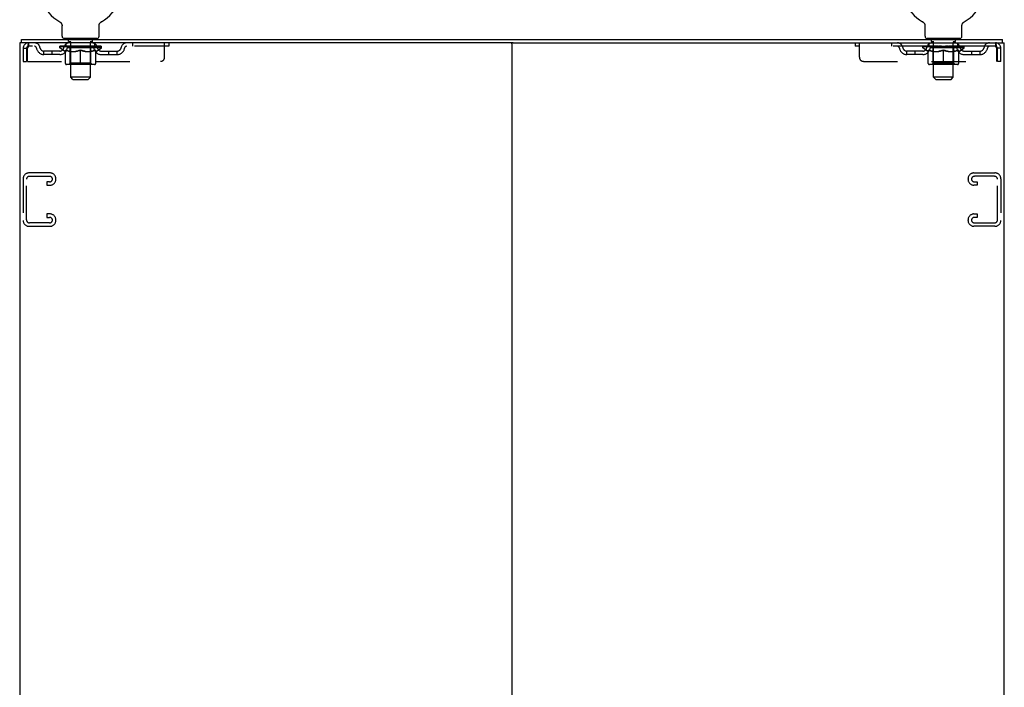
# Model space of a CAD drawing. Header units: inches. Extents: x 0 to 189, y 0 to 122.
# Tile 19 of 21: x 144 to 174, y 61 to 81. Entities that reach past the tile are written whole.
import ezdxf

# ---------------------------------------------------------------- set-up
doc = ezdxf.new("R2010")
doc.units = ezdxf.units.IN
doc.header["$LTSCALE"] = 10.388889
doc.header["$MEASUREMENT"] = 0
doc.linetypes.add('HIDDEN', pattern=[0.2, 0.1, -0.1])
doc.layers.get('0').update_dxf_attribs({"linetype": 'CONTINUOUS'})
doc.layers.add('DEFAULT_2', color=8, linetype='HIDDEN')

msp = doc.modelspace()

# ---------------------------------------------------------------- linework, layer by layer
at = {"color": 7, "linetype": 'Continuous'}
for p, q in [((144.78, 81.222), (144.78, 81.222)), ((144.78, 81.222), (144.784, 81.219)), ((144.783, 81.22), (144.781, 81.221)), ((144.784, 81.219), (144.789, 81.216)), ((144.789, 81.216), (144.793, 81.214)), ((144.793, 81.214), (144.797, 81.21)), ((144.797, 81.211), (144.801, 81.207)), ((144.801, 81.207), (144.805, 81.204)), ((144.805, 81.204), (144.808, 81.201)), ((144.808, 81.201), (144.812, 81.197)), ((144.812, 81.197), (144.815, 81.193)), ((144.815, 81.193), (144.819, 81.189)), ((144.819, 81.19), (144.822, 81.186)), ((144.822, 81.186), (144.825, 81.182)), ((144.825, 81.182), (144.828, 81.177)), ((144.828, 81.177), (144.831, 81.173)), ((144.831, 81.173), (144.833, 81.169)), ((144.833, 81.169), (144.836, 81.164)), ((144.836, 81.164), (144.838, 81.16)), ((144.838, 81.16), (144.84, 81.155)), ((144.84, 81.155), (144.842, 81.151)), ((144.842, 81.151), (144.844, 81.146)), ((144.844, 81.146), (144.846, 81.141)), ((144.846, 81.141), (144.847, 81.136)), ((144.847, 81.136), (144.849, 81.131)), ((144.849, 81.131), (144.85, 81.126)), ((144.85, 81.126), (144.851, 81.121)), ((144.851, 81.121), (144.851, 81.116)), ((144.851, 81.116), (144.852, 81.111)), ((144.852, 81.111), (144.852, 81.106)), ((144.852, 81.106), (144.853, 81.101)), ((144.853, 81.101), (144.853, 81.097)), ((144.853, 80.783), (144.853, 81.097)), ((145.978, 81.111), (145.979, 81.116)), ((145.978, 81.106), (145.978, 81.111)), ((145.978, 80.783), (145.978, 81.097)), ((145.979, 81.116), (145.98, 81.121)), ((145.98, 81.121), (145.981, 81.126)), ((145.981, 81.126), (145.982, 81.131)), ((145.982, 81.131), (145.983, 81.136)), ((145.983, 81.136), (145.985, 81.141)), ((145.985, 81.141), (145.986, 81.146)), ((145.986, 81.146), (145.988, 81.151)), ((145.988, 81.151), (145.99, 81.155)), ((145.99, 81.155), (145.992, 81.16)), ((145.992, 81.16), (145.995, 81.164)), ((145.995, 81.164), (145.997, 81.169)), ((145.997, 81.169), (146, 81.173)), ((146, 81.173), (146.003, 81.177)), ((146.002, 81.177), (146.006, 81.182)), ((146.005, 81.182), (146.009, 81.186)), ((146.008, 81.186), (146.012, 81.19)), ((146.012, 81.189), (146.015, 81.193)), ((146.015, 81.193), (146.019, 81.197)), ((146.018, 81.197), (146.022, 81.201)), ((146.022, 81.201), (146.026, 81.204)), ((146.026, 81.204), (146.03, 81.207)), ((146.03, 81.207), (146.034, 81.211)), ((146.034, 81.21), (146.038, 81.214)), ((146.038, 81.214), (146.042, 81.216)), ((146.042, 81.216), (146.046, 81.219)), ((146.042, 81.216), (146.043, 81.217)), ((146.046, 81.219), (146.051, 81.222)), ((146.049, 81.221), (146.048, 81.22)), ((146.051, 81.222), (146.05, 81.222)), ((171.072, 81.222), (171.072, 81.222)), ((171.072, 81.222), (171.076, 81.219)), ((171.075, 81.22), (171.073, 81.221)), ((171.076, 81.219), (171.081, 81.216)), ((171.081, 81.216), (171.085, 81.214)), ((171.085, 81.214), (171.089, 81.21)), ((171.089, 81.211), (171.093, 81.207)), ((171.093, 81.207), (171.097, 81.204)), ((171.097, 81.204), (171.1, 81.201)), ((171.1, 81.201), (171.104, 81.197)), ((171.104, 81.197), (171.107, 81.193)), ((171.107, 81.193), (171.111, 81.189)), ((171.111, 81.19), (171.114, 81.186)), ((171.114, 81.186), (171.117, 81.182)), ((171.117, 81.182), (171.12, 81.177)), ((171.12, 81.177), (171.123, 81.173)), ((171.123, 81.173), (171.125, 81.169)), ((171.125, 81.169), (171.128, 81.164)), ((171.128, 81.164), (171.13, 81.16)), ((171.13, 81.16), (171.132, 81.155)), ((171.132, 81.155), (171.134, 81.151)), ((171.134, 81.151), (171.136, 81.146)), ((171.136, 81.146), (171.138, 81.141)), ((171.138, 81.141), (171.139, 81.136)), ((171.139, 81.136), (171.141, 81.131)), ((171.141, 81.131), (171.142, 81.126)), ((171.142, 81.126), (171.143, 81.121)), ((171.143, 81.121), (171.143, 81.116)), ((171.143, 81.116), (171.144, 81.111)), ((171.144, 81.111), (171.144, 81.106)), ((171.144, 81.106), (171.145, 81.101)), ((171.145, 81.101), (171.145, 81.097)), ((171.145, 80.783), (171.145, 81.097)), ((172.27, 81.111), (172.271, 81.116)), ((172.27, 81.106), (172.27, 81.111)), ((172.27, 80.783), (172.27, 81.097)), ((172.271, 81.116), (172.272, 81.121)), ((172.272, 81.121), (172.273, 81.126)), ((172.273, 81.126), (172.274, 81.131)), ((172.274, 81.131), (172.275, 81.136)), ((172.275, 81.136), (172.277, 81.141)), ((172.277, 81.141), (172.278, 81.146)), ((172.278, 81.146), (172.28, 81.151)), ((172.28, 81.151), (172.282, 81.155)), ((172.282, 81.155), (172.284, 81.16)), ((172.287, 81.164), (172.289, 81.169)), ((172.289, 81.169), (172.292, 81.173)), ((172.292, 81.173), (172.295, 81.177)), ((172.294, 81.177), (172.298, 81.182)), ((172.297, 81.182), (172.301, 81.186)), ((172.3, 81.186), (172.304, 81.19)), ((172.304, 81.189), (172.307, 81.193)), ((172.307, 81.193), (172.311, 81.197)), ((172.31, 81.197), (172.314, 81.201)), ((172.314, 81.201), (172.318, 81.204)), ((172.318, 81.204), (172.322, 81.207)), ((172.322, 81.207), (172.326, 81.211)), ((172.326, 81.21), (172.33, 81.214)), ((172.33, 81.214), (172.334, 81.216)), ((172.334, 81.216), (172.338, 81.219)), ((172.334, 81.216), (172.335, 81.217)), ((172.338, 81.219), (172.343, 81.222)), ((172.341, 81.221), (172.34, 81.22)), ((144.915, 80.714), (144.915, 80.684)), ((145.915, 80.714), (144.915, 80.714)), ((145.915, 80.714), (145.915, 80.684)), ((171.207, 80.714), (171.207, 80.684)), ((172.207, 80.714), (171.207, 80.714)), ((172.207, 80.714), (172.207, 80.684)), ((143.613, 80.58), (143.613, 80.684)), ((158.592, 80.58), (158.53, 80.58)), ((173.509, 80.58), (173.509, 80.684))]:
    msp.add_line(p, q, dxfattribs=at)
at = {"color": 3, "linetype": 'Continuous'}
for p, q in [((143.561, 80.58), (143.561, 8.788)), ((158.53, 80.58), (143.561, 80.58)), ((143.613, 80.684), (173.509, 80.684)), ((158.561, 80.548), (158.561, 8.819)), ((158.592, 80.58), (173.561, 80.58)), ((173.561, 8.788), (173.561, 80.58))]:
    msp.add_line(p, q, dxfattribs=at)
at = {"color": 7, "linetype": 'Continuous'}
for points in [[(145.978, 81.097), (145.978, 81.101), (145.978, 81.106)], [(145.978, 81.097), (145.978, 81.101), (145.978, 81.106)], [(172.27, 81.097), (172.27, 81.101), (172.27, 81.106)], [(172.27, 81.097), (172.27, 81.101), (172.27, 81.106)], [(172.284, 81.16), (172.287, 81.164), (172.289, 81.169)]]:
    msp.add_lwpolyline(points, dxfattribs=at)
for centre, radius, start, end in [((145.415, 82.342), 1.288, 299.5053, 240.4947), ((171.707, 82.342), 1.288, 299.5053, 240.4947), ((144.922, 80.783), 0.069, 180, 265), ((145.909, 80.783), 0.069, 275, 360), ((171.214, 80.783), 0.069, 180, 265), ((172.201, 80.783), 0.069, 275, 360)]:
    msp.add_arc(centre, radius, start, end, dxfattribs=at)
at = {"color": 3, "linetype": 'Continuous'}
for centre, start, end in [((158.53, 80.548), 0, 90), ((158.592, 80.548), 90, 180)]:
    msp.add_arc(centre, 0.0312, start, end, dxfattribs=at)
at = {"layer": 'DEFAULT_2', "color": 8, "linetype": 'HIDDEN'}
for p, q in [((144.78, 81.222), (144.78, 81.222)), ((144.787, 81.217), (144.789, 81.216)), ((171.072, 81.222), (171.072, 81.222)), ((171.079, 81.217), (171.081, 81.216)), ((172.343, 81.222), (172.342, 81.222)), ((145.012, 80.714), (145.012, 80.684)), ((145.05, 80.624), (145.05, 80.704)), ((145.78, 80.624), (145.78, 80.704)), ((145.818, 80.714), (145.818, 80.684)), ((171.304, 80.714), (171.304, 80.684)), ((171.342, 80.624), (171.342, 80.704)), ((172.072, 80.624), (172.072, 80.704)), ((172.11, 80.714), (172.11, 80.684)), ((143.665, 80.413), (143.665, 80.017)), ((143.665, 80.413), (143.769, 80.413)), ((143.769, 80.413), (143.769, 80.017)), ((143.799, 80.017), (143.799, 80.413)), ((143.832, 80.58), (143.832, 80.476)), ((148.103, 80.476), (143.832, 80.476)), ((144.782, 80.429), (144.782, 80.476)), ((144.941, 80.317), (144.782, 80.429)), ((146.049, 80.429), (144.782, 80.429)), ((144.792, 80.469), (144.792, 80.476)), ((144.8, 80.466), (144.8, 80.469)), ((144.8, 80.466), (146.03, 80.466)), ((144.809, 80.466), (144.809, 80.469)), ((144.81, 80.466), (144.81, 80.469)), ((144.82, 80.469), (144.82, 80.476)), ((144.836, 80.466), (144.836, 80.469)), ((144.838, 80.466), (144.838, 80.469)), ((144.867, 80.469), (144.867, 80.476)), ((144.881, 80.466), (144.881, 80.469)), ((144.884, 80.466), (144.884, 80.469)), ((145.088, 80.469), (144.887, 80.469)), ((144.93, 80.469), (144.93, 80.476)), ((144.931, 80.466), (144.931, 80.469)), ((144.932, 80.466), (144.932, 80.469)), ((144.935, 80.466), (144.935, 80.469)), ((144.942, 80.466), (144.942, 80.469)), ((144.942, 80.466), (144.942, 80.469)), ((144.946, 80.466), (144.946, 80.469)), ((144.949, 80.466), (144.949, 80.47)), ((144.954, 80.466), (144.954, 80.469)), ((144.968, 80.466), (144.968, 80.469)), ((144.978, 80.476), (144.978, 80.58)), ((144.986, 80.466), (144.986, 80.471)), ((144.986, 80.466), (144.986, 80.469)), ((145.007, 80.466), (145.007, 80.469)), ((145.007, 80.466), (145.007, 80.469)), ((145.008, 80.469), (145.008, 80.476)), ((145.018, 80.466), (145.018, 80.469)), ((145.022, 80.466), (145.022, 80.469)), ((145.031, 80.466), (145.031, 80.469)), ((145.043, 80.466), (145.043, 80.473)), ((145.058, 80.466), (145.058, 80.469)), ((145.12, 80.614), (145.06, 80.614)), ((145.061, 80.466), (145.061, 80.469)), ((145.088, 80.466), (145.088, 80.469)), ((145.155, 80.469), (145.093, 80.469)), ((145.099, 80.469), (145.099, 80.476)), ((145.102, 79.957), (145.102, 80.426)), ((145.105, 80.466), (145.105, 80.469)), ((145.11, 80.466), (145.11, 80.469)), ((145.115, 79.533), (145.115, 80.604)), ((145.116, 80.466), (145.116, 80.474)), ((145.12, 80.466), (145.12, 80.469)), ((145.131, 80.466), (145.131, 80.469)), ((145.155, 80.466), (145.155, 80.469)), ((145.23, 80.469), (145.171, 80.469)), ((145.191, 80.466), (145.191, 80.469)), ((145.199, 80.469), (145.199, 80.476)), ((145.202, 80.466), (145.202, 80.469)), ((145.205, 80.466), (145.205, 80.475)), ((145.207, 80.466), (145.207, 80.469)), ((145.215, 80.466), (145.215, 80.469)), ((145.23, 80.466), (145.23, 80.469)), ((145.311, 80.469), (145.256, 80.469)), ((145.269, 80.466), (145.269, 80.469)), ((145.301, 80.469), (145.378, 80.473)), ((145.305, 80.469), (145.305, 80.476)), ((145.306, 80.475), (145.305, 80.476)), ((145.306, 80.469), (145.306, 80.475)), ((145.306, 80.466), (145.306, 80.469)), ((145.31, 80.466), (145.31, 80.469)), ((145.311, 80.466), (145.311, 80.469)), ((145.311, 80.466), (145.311, 80.469)), ((145.346, 80.469), (145.411, 80.469)), ((145.352, 80.466), (145.352, 80.469)), ((145.357, 80.469), (145.357, 80.472)), ((145.378, 80.469), (145.378, 80.473)), ((145.394, 80.466), (145.394, 80.469)), ((145.413, 80.469), (145.413, 80.469)), ((145.413, 80.466), (145.413, 80.469)), ((145.413, 80.466), (145.413, 80.469)), ((145.415, 80.469), (145.415, 80.476)), ((145.415, 80.476), (145.53, 80.469)), ((145.418, 80.466), (145.418, 80.469)), ((145.418, 80.466), (145.418, 80.469)), ((145.418, 80.469), (145.418, 80.469)), ((145.436, 80.466), (145.436, 80.469)), ((145.436, 80.469), (145.484, 80.469)), ((145.479, 80.466), (145.479, 80.469)), ((145.519, 80.466), (145.519, 80.469)), ((145.52, 80.466), (145.52, 80.469)), ((145.52, 80.469), (145.574, 80.469)), ((145.521, 80.466), (145.521, 80.469)), ((145.525, 80.469), (145.525, 80.476)), ((145.525, 80.475), (145.525, 80.476)), ((145.525, 80.469), (145.525, 80.475)), ((145.525, 80.466), (145.525, 80.469)), ((145.561, 80.466), (145.561, 80.469)), ((145.6, 80.466), (145.6, 80.469)), ((145.6, 80.469), (145.659, 80.469)), ((145.616, 80.466), (145.616, 80.469)), ((145.623, 80.466), (145.623, 80.469)), ((145.626, 80.466), (145.626, 80.475)), ((145.628, 80.466), (145.628, 80.469)), ((145.632, 80.469), (145.632, 80.476)), ((145.639, 80.466), (145.639, 80.469)), ((145.675, 80.466), (145.675, 80.469)), ((145.675, 80.469), (145.737, 80.469)), ((145.699, 80.466), (145.699, 80.469)), ((145.77, 80.614), (145.71, 80.614)), ((145.71, 80.466), (145.71, 80.469)), ((145.714, 80.466), (145.714, 80.474)), ((145.715, 79.533), (145.715, 80.604)), ((145.72, 80.466), (145.72, 80.469)), ((145.725, 80.466), (145.725, 80.469)), ((145.728, 79.957), (145.728, 80.426)), ((145.732, 80.469), (145.732, 80.476)), ((145.742, 80.466), (145.742, 80.469)), ((145.742, 80.469), (145.944, 80.469)), ((145.769, 80.466), (145.769, 80.469)), ((145.772, 80.466), (145.772, 80.469)), ((145.788, 80.466), (145.788, 80.473)), ((145.799, 80.466), (145.799, 80.469)), ((145.808, 80.466), (145.808, 80.469)), ((145.813, 80.466), (145.813, 80.469)), ((145.822, 80.469), (145.822, 80.476)), ((145.824, 80.466), (145.824, 80.469)), ((145.824, 80.466), (145.824, 80.469)), ((145.844, 80.466), (145.844, 80.471)), ((145.845, 80.466), (145.845, 80.469)), ((145.853, 80.476), (145.853, 80.58)), ((145.863, 80.466), (145.863, 80.469)), ((145.877, 80.466), (145.877, 80.469)), ((145.881, 80.466), (145.881, 80.47)), ((145.885, 80.466), (145.885, 80.469)), ((145.888, 80.466), (145.888, 80.469)), ((145.888, 80.466), (145.888, 80.469)), ((145.889, 80.317), (146.049, 80.429)), ((145.895, 80.466), (145.895, 80.469)), ((145.898, 80.466), (145.898, 80.469)), ((145.899, 80.466), (145.899, 80.469)), ((145.9, 80.469), (145.9, 80.476)), ((145.946, 80.466), (145.946, 80.469)), ((145.949, 80.466), (145.949, 80.469)), ((145.964, 80.469), (145.964, 80.476)), ((145.992, 80.466), (145.992, 80.469)), ((145.994, 80.466), (145.994, 80.469)), ((146.01, 80.469), (146.01, 80.476)), ((146.02, 80.466), (146.02, 80.469)), ((146.021, 80.466), (146.021, 80.469)), ((146.03, 80.466), (146.03, 80.469)), ((146.039, 80.469), (146.039, 80.476)), ((146.049, 80.429), (146.049, 80.476)), ((147.003, 80.58), (147.003, 80.476)), ((147.978, 80.142), (147.978, 80.58)), ((148.103, 80.58), (148.103, 80.476)), ((169.02, 80.58), (169.02, 80.476)), ((173.29, 80.476), (169.02, 80.476)), ((169.145, 80.142), (169.145, 80.58)), ((170.12, 80.58), (170.12, 80.476)), ((171.074, 80.429), (171.074, 80.476)), ((172.341, 80.429), (171.074, 80.429)), ((171.233, 80.317), (171.074, 80.429)), ((171.084, 80.469), (171.084, 80.476)), ((171.092, 80.466), (171.092, 80.469)), ((171.092, 80.466), (172.322, 80.466)), ((171.101, 80.466), (171.101, 80.469)), ((171.102, 80.466), (171.102, 80.469)), ((171.112, 80.469), (171.112, 80.476)), ((171.128, 80.466), (171.128, 80.469)), ((171.13, 80.466), (171.13, 80.469)), ((171.159, 80.469), (171.159, 80.476)), ((171.173, 80.466), (171.173, 80.469)), ((171.176, 80.466), (171.176, 80.469)), ((171.38, 80.469), (171.179, 80.469)), ((171.222, 80.469), (171.222, 80.476)), ((171.223, 80.466), (171.223, 80.469)), ((171.224, 80.466), (171.224, 80.469)), ((171.227, 80.466), (171.227, 80.469)), ((171.234, 80.466), (171.234, 80.469)), ((171.234, 80.466), (171.234, 80.469)), ((171.238, 80.466), (171.238, 80.469)), ((171.241, 80.466), (171.241, 80.47)), ((171.246, 80.466), (171.246, 80.469)), ((171.26, 80.466), (171.26, 80.469)), ((171.27, 80.476), (171.27, 80.58)), ((171.278, 80.466), (171.278, 80.471)), ((171.278, 80.466), (171.278, 80.469)), ((171.299, 80.466), (171.299, 80.469)), ((171.299, 80.466), (171.299, 80.469)), ((171.3, 80.469), (171.3, 80.476)), ((171.31, 80.466), (171.31, 80.469)), ((171.314, 80.466), (171.314, 80.469)), ((171.323, 80.466), (171.323, 80.469)), ((171.335, 80.466), (171.335, 80.473)), ((171.35, 80.466), (171.35, 80.469)), ((171.412, 80.614), (171.352, 80.614)), ((171.353, 80.466), (171.353, 80.469)), ((171.38, 80.466), (171.38, 80.469)), ((171.447, 80.469), (171.385, 80.469)), ((171.391, 80.469), (171.391, 80.476)), ((171.394, 79.957), (171.394, 80.426)), ((171.397, 80.466), (171.397, 80.469)), ((171.402, 80.466), (171.402, 80.469)), ((171.407, 79.533), (171.407, 80.604)), ((171.408, 80.466), (171.408, 80.474)), ((171.412, 80.466), (171.412, 80.469)), ((171.423, 80.466), (171.423, 80.469)), ((171.447, 80.466), (171.447, 80.469)), ((171.522, 80.469), (171.463, 80.469)), ((171.483, 80.466), (171.483, 80.469)), ((171.491, 80.469), (171.491, 80.476)), ((171.494, 80.466), (171.494, 80.469)), ((171.497, 80.466), (171.497, 80.475)), ((171.499, 80.466), (171.499, 80.469)), ((171.507, 80.466), (171.507, 80.469)), ((171.522, 80.466), (171.522, 80.469)), ((171.603, 80.469), (171.548, 80.469)), ((171.561, 80.466), (171.561, 80.469)), ((171.593, 80.469), (171.67, 80.473)), ((171.597, 80.469), (171.597, 80.476)), ((171.598, 80.475), (171.597, 80.476)), ((171.598, 80.469), (171.598, 80.475)), ((171.598, 80.466), (171.598, 80.469)), ((171.602, 80.466), (171.602, 80.469)), ((171.603, 80.466), (171.603, 80.469)), ((171.603, 80.466), (171.603, 80.469)), ((171.638, 80.469), (171.703, 80.469)), ((171.644, 80.466), (171.644, 80.469)), ((171.649, 80.469), (171.649, 80.472)), ((171.67, 80.469), (171.67, 80.473)), ((171.686, 80.466), (171.686, 80.469)), ((171.705, 80.469), (171.705, 80.469)), ((171.705, 80.466), (171.705, 80.469)), ((171.705, 80.466), (171.705, 80.469)), ((171.707, 80.469), (171.707, 80.476)), ((171.707, 80.476), (171.822, 80.469)), ((171.71, 80.466), (171.71, 80.469)), ((171.71, 80.466), (171.71, 80.469)), ((171.71, 80.469), (171.71, 80.469)), ((171.728, 80.466), (171.728, 80.469)), ((171.728, 80.469), (171.776, 80.469)), ((171.771, 80.466), (171.771, 80.469)), ((171.811, 80.466), (171.811, 80.469)), ((171.812, 80.466), (171.812, 80.469)), ((171.812, 80.469), (171.866, 80.469)), ((171.813, 80.466), (171.813, 80.469)), ((171.817, 80.469), (171.817, 80.476)), ((171.817, 80.475), (171.817, 80.476)), ((171.817, 80.469), (171.817, 80.475)), ((171.817, 80.466), (171.817, 80.469)), ((171.853, 80.466), (171.853, 80.469)), ((171.892, 80.466), (171.892, 80.469)), ((171.892, 80.469), (171.951, 80.469)), ((171.908, 80.466), (171.908, 80.469)), ((171.915, 80.466), (171.915, 80.469)), ((171.918, 80.466), (171.918, 80.475)), ((171.92, 80.466), (171.92, 80.469)), ((171.924, 80.469), (171.924, 80.476)), ((171.931, 80.466), (171.931, 80.469)), ((171.967, 80.466), (171.967, 80.469)), ((171.967, 80.469), (172.029, 80.469)), ((171.991, 80.466), (171.991, 80.469)), ((172.062, 80.614), (172.002, 80.614)), ((172.002, 80.466), (172.002, 80.469)), ((172.006, 80.466), (172.006, 80.474)), ((172.007, 79.533), (172.007, 80.604)), ((172.012, 80.466), (172.012, 80.469)), ((172.017, 80.466), (172.017, 80.469)), ((172.02, 79.957), (172.02, 80.426)), ((172.024, 80.469), (172.024, 80.476)), ((172.034, 80.466), (172.034, 80.469)), ((172.034, 80.469), (172.236, 80.469)), ((172.061, 80.466), (172.061, 80.469)), ((172.064, 80.466), (172.064, 80.469)), ((172.08, 80.466), (172.08, 80.473)), ((172.091, 80.466), (172.091, 80.469)), ((172.1, 80.466), (172.1, 80.469)), ((172.105, 80.466), (172.105, 80.469)), ((172.114, 80.469), (172.114, 80.476)), ((172.116, 80.466), (172.116, 80.469)), ((172.116, 80.466), (172.116, 80.469)), ((172.136, 80.466), (172.136, 80.471)), ((172.137, 80.466), (172.137, 80.469)), ((172.145, 80.476), (172.145, 80.58)), ((172.155, 80.466), (172.155, 80.469)), ((172.169, 80.466), (172.169, 80.469)), ((172.173, 80.466), (172.173, 80.47)), ((172.177, 80.466), (172.177, 80.469)), ((172.18, 80.466), (172.18, 80.469)), ((172.18, 80.466), (172.18, 80.469)), ((172.181, 80.317), (172.341, 80.429)), ((172.187, 80.466), (172.187, 80.469)), ((172.19, 80.466), (172.19, 80.469)), ((172.191, 80.466), (172.191, 80.469)), ((172.192, 80.469), (172.192, 80.476)), ((172.238, 80.466), (172.238, 80.469)), ((172.241, 80.466), (172.241, 80.469)), ((172.256, 80.469), (172.256, 80.476)), ((172.284, 80.466), (172.284, 80.469)), ((172.286, 80.466), (172.286, 80.469)), ((172.302, 80.469), (172.302, 80.476)), ((172.312, 80.466), (172.312, 80.469)), ((172.313, 80.466), (172.313, 80.469)), ((172.322, 80.466), (172.322, 80.469)), ((172.331, 80.469), (172.331, 80.476)), ((172.341, 80.429), (172.341, 80.476)), ((173.29, 80.58), (173.29, 80.476)), ((173.323, 80.413), (173.323, 80.017)), ((173.353, 80.017), (173.353, 80.413)), ((173.457, 80.413), (173.353, 80.413)), ((173.457, 80.017), (173.457, 80.413)), ((144.301, 80.225), (144.301, 80.329)), ((144.784, 80.329), (144.301, 80.329)), ((144.784, 80.225), (144.301, 80.225)), ((144.551, 80.225), (144.551, 80.329)), ((144.941, 80.317), (144.952, 80.317)), ((144.952, 79.954), (144.952, 80.361)), ((145.094, 80.317), (145.274, 80.317)), ((145.415, 79.917), (145.415, 80.361)), ((145.557, 80.317), (145.736, 80.317)), ((145.879, 79.954), (145.879, 80.361)), ((145.879, 80.317), (145.889, 80.317)), ((146.047, 80.329), (146.53, 80.329)), ((146.047, 80.225), (146.53, 80.225)), ((146.28, 80.225), (146.28, 80.329)), ((146.53, 80.225), (146.53, 80.329)), ((170.593, 80.225), (170.593, 80.329)), ((171.076, 80.329), (170.593, 80.329)), ((171.076, 80.225), (170.593, 80.225)), ((170.843, 80.225), (170.843, 80.329)), ((171.233, 80.317), (171.244, 80.317)), ((171.244, 79.954), (171.244, 80.361)), ((171.386, 80.317), (171.566, 80.317)), ((171.707, 79.917), (171.707, 80.361)), ((171.849, 80.317), (172.028, 80.317)), ((172.171, 79.954), (172.171, 80.361)), ((172.171, 80.317), (172.181, 80.317)), ((172.339, 80.329), (172.822, 80.329)), ((172.339, 80.225), (172.822, 80.225)), ((172.572, 80.225), (172.572, 80.329)), ((172.822, 80.225), (172.822, 80.329)), ((143.665, 80.017), (143.769, 80.017)), ((143.799, 80.017), (147.853, 80.017)), ((145.842, 79.917), (144.989, 79.917)), ((145.102, 79.957), (145.063, 79.917)), ((145.728, 79.957), (145.102, 79.957)), ((145.728, 79.957), (145.768, 79.917)), ((169.27, 80.017), (173.323, 80.017)), ((172.134, 79.917), (171.281, 79.917)), ((171.394, 79.957), (171.355, 79.917)), ((172.02, 79.957), (171.394, 79.957)), ((172.02, 79.957), (172.06, 79.917)), ((173.457, 80.017), (173.353, 80.017)), ((145.184, 79.464), (145.115, 79.533)), ((145.715, 79.533), (145.115, 79.533)), ((145.646, 79.464), (145.715, 79.533)), ((172.007, 79.533), (171.407, 79.533)), ((171.476, 79.464), (171.407, 79.533)), ((171.938, 79.464), (172.007, 79.533)), ((145.184, 79.464), (145.646, 79.464)), ((171.476, 79.464), (171.938, 79.464)), ((144.485, 76.621), (143.845, 76.621)), ((143.859, 76.517), (144.471, 76.517)), ((172.637, 76.621), (173.277, 76.621)), ((173.263, 76.517), (172.651, 76.517)), ((143.665, 76.441), (143.665, 75.176)), ((143.769, 75.19), (143.769, 76.427)), ((144.384, 76.35), (144.384, 76.246)), ((144.471, 76.35), (144.384, 76.35)), ((144.384, 76.246), (144.485, 76.246)), ((144.665, 76.426), (144.665, 76.441)), ((172.457, 76.426), (172.457, 76.441)), ((172.738, 76.246), (172.637, 76.246)), ((172.651, 76.35), (172.738, 76.35)), ((172.738, 76.35), (172.738, 76.246)), ((173.353, 75.19), (173.353, 76.427)), ((173.457, 76.441), (173.457, 75.176)), ((144.384, 75.371), (144.384, 75.267)), ((144.485, 75.371), (144.384, 75.371)), ((172.637, 75.371), (172.738, 75.371)), ((172.738, 75.371), (172.738, 75.267)), ((144.471, 75.1), (143.859, 75.1)), ((144.384, 75.267), (144.471, 75.267)), ((144.665, 75.176), (144.665, 75.191)), ((172.457, 75.176), (172.457, 75.191)), ((172.738, 75.267), (172.651, 75.267)), ((172.651, 75.1), (173.263, 75.1)), ((143.845, 74.996), (144.485, 74.996)), ((173.277, 74.996), (172.637, 74.996))]:
    msp.add_line(p, q, dxfattribs=at)
for points in [[(143.832, 80.58), (143.83, 80.579), (143.828, 80.575), (143.825, 80.57), (143.823, 80.563), (143.82, 80.554), (143.818, 80.543), (143.816, 80.531), (143.813, 80.517), (143.811, 80.501), (143.809, 80.485), (143.806, 80.468), (143.804, 80.45), (143.802, 80.431), (143.799, 80.413)], [(143.832, 80.476), (143.83, 80.475), (143.828, 80.474), (143.825, 80.472), (143.823, 80.469), (143.82, 80.466), (143.818, 80.462), (143.816, 80.457), (143.813, 80.452), (143.811, 80.446), (143.809, 80.44), (143.806, 80.433), (143.804, 80.427), (143.802, 80.42), (143.799, 80.413)], [(173.295, 80.575), (173.293, 80.579), (173.29, 80.58)], [(173.304, 80.462), (173.302, 80.466), (173.3, 80.469), (173.297, 80.472), (173.295, 80.474), (173.293, 80.475), (173.29, 80.476)], [(173.295, 80.575), (173.297, 80.57), (173.3, 80.563), (173.302, 80.554), (173.304, 80.543), (173.307, 80.531), (173.309, 80.517), (173.311, 80.501), (173.314, 80.485), (173.316, 80.468), (173.319, 80.45), (173.321, 80.431), (173.323, 80.413)], [(173.304, 80.462), (173.307, 80.457), (173.309, 80.452), (173.311, 80.446), (173.314, 80.44), (173.316, 80.433), (173.319, 80.427), (173.321, 80.42), (173.323, 80.413)], [(145.102, 80.317), (145.077, 80.322), (145.052, 80.327), (145.027, 80.334), (145.003, 80.342), (144.977, 80.351), (144.952, 80.361)], [(144.952, 80.36), (144.976, 80.35), (145, 80.342), (145.024, 80.334), (145.048, 80.328), (145.071, 80.322), (145.094, 80.317)], [(145.415, 80.361), (145.389, 80.351), (145.364, 80.342), (145.339, 80.334), (145.314, 80.327), (145.289, 80.322), (145.264, 80.317)], [(145.274, 80.317), (145.297, 80.322), (145.321, 80.328), (145.344, 80.334), (145.367, 80.342), (145.391, 80.35), (145.415, 80.359)], [(145.566, 80.317), (145.541, 80.322), (145.516, 80.328), (145.492, 80.334), (145.466, 80.342), (145.441, 80.351), (145.415, 80.361)], [(145.415, 80.359), (145.44, 80.35), (145.463, 80.341), (145.487, 80.334), (145.51, 80.327), (145.533, 80.322), (145.557, 80.317)], [(145.879, 80.361), (145.853, 80.351), (145.828, 80.342), (145.803, 80.334), (145.778, 80.327), (145.753, 80.322), (145.729, 80.317)], [(145.736, 80.317), (145.76, 80.322), (145.783, 80.328), (145.807, 80.334), (145.83, 80.342), (145.854, 80.35), (145.879, 80.36)], [(171.394, 80.317), (171.369, 80.322), (171.344, 80.327), (171.319, 80.334), (171.295, 80.342), (171.269, 80.351), (171.244, 80.361)], [(171.244, 80.36), (171.268, 80.35), (171.292, 80.342), (171.316, 80.334), (171.34, 80.328), (171.363, 80.322), (171.386, 80.317)], [(171.707, 80.361), (171.681, 80.351), (171.656, 80.342), (171.631, 80.334), (171.606, 80.327), (171.581, 80.322), (171.556, 80.317)], [(171.566, 80.317), (171.589, 80.322), (171.613, 80.328), (171.636, 80.334), (171.659, 80.342), (171.683, 80.35), (171.707, 80.359)], [(171.858, 80.317), (171.833, 80.322), (171.808, 80.328), (171.784, 80.334), (171.758, 80.342), (171.733, 80.351), (171.707, 80.361)], [(171.707, 80.359), (171.732, 80.35), (171.755, 80.341), (171.779, 80.334), (171.802, 80.327), (171.825, 80.322), (171.849, 80.317)], [(172.171, 80.361), (172.145, 80.351), (172.12, 80.342), (172.095, 80.334), (172.07, 80.327), (172.045, 80.322), (172.021, 80.317)], [(172.028, 80.317), (172.052, 80.322), (172.075, 80.328), (172.099, 80.334), (172.122, 80.342), (172.146, 80.35), (172.171, 80.36)]]:
    msp.add_lwpolyline(points, dxfattribs=at)
for centre, radius, start, end in [((144.922, 80.783), 0.069, 265, 270), ((145.04, 80.704), 0.01, 0, 90), ((145.79, 80.704), 0.01, 90, 180), ((145.909, 80.783), 0.069, 270, 275), ((171.214, 80.783), 0.069, 265, 270), ((171.332, 80.704), 0.01, 0, 90), ((172.082, 80.704), 0.01, 90, 180), ((172.201, 80.783), 0.069, 270, 275), ((143.832, 80.413), 0.167, 90, 180), ((143.832, 80.413), 0.063, 90, 180), ((144.012, 80.413), 0.167, 8.0716, 90), ((144.012, 80.413), 0.0625, 7.9863, 90), ((144.301, 80.454), 0.229, 187.9863, 270), ((144.301, 80.454), 0.125, 188.0716, 270), ((144.784, 80.454), 0.125, 270, 351.9284), ((144.784, 80.454), 0.229, 270, 352.0137), ((145.073, 80.413), 0.167, 90, 171.9284), ((145.072, 80.413), 0.0625, 90, 172.0137), ((145.06, 80.624), 0.01, 180, 270), ((145.063, 80.426), 0.0398, 0, 90), ((145.105, 80.604), 0.01, 0, 90), ((145.725, 80.604), 0.01, 90, 180), ((145.768, 80.426), 0.0398, 90, 180), ((145.758, 80.413), 0.167, 8.0716, 90), ((145.758, 80.413), 0.0625, 7.9863, 90), ((145.77, 80.624), 0.01, 270, 360), ((146.047, 80.454), 0.229, 187.9863, 270), ((146.047, 80.454), 0.125, 188.0716, 270), ((146.53, 80.454), 0.125, 270, 351.9284), ((146.53, 80.454), 0.229, 270, 352.0137), ((146.819, 80.413), 0.167, 90, 171.9284), ((146.818, 80.413), 0.0625, 90, 172.0137), ((170.304, 80.413), 0.167, 8.0716, 90), ((170.304, 80.413), 0.0625, 7.9863, 90), ((170.593, 80.454), 0.229, 187.9863, 270), ((170.593, 80.454), 0.125, 188.0716, 270), ((171.076, 80.454), 0.125, 270, 351.9284), ((171.076, 80.454), 0.229, 270, 352.0137), ((171.365, 80.413), 0.167, 90, 171.9284), ((171.364, 80.413), 0.0625, 90, 172.0137), ((171.352, 80.624), 0.01, 180, 270), ((171.355, 80.426), 0.0398, 0, 90), ((171.397, 80.604), 0.01, 0, 90), ((172.017, 80.604), 0.01, 90, 180), ((172.06, 80.426), 0.0398, 90, 180), ((172.05, 80.413), 0.167, 8.0716, 90), ((172.05, 80.413), 0.0625, 7.9863, 90), ((172.062, 80.624), 0.01, 270, 360), ((172.339, 80.454), 0.229, 187.9863, 270), ((172.339, 80.454), 0.125, 188.0716, 270), ((172.822, 80.454), 0.125, 270, 351.9284), ((172.822, 80.454), 0.229, 270, 352.0137), ((173.111, 80.413), 0.167, 90, 171.9284), ((173.11, 80.413), 0.0625, 90, 172.0137), ((173.29, 80.413), 0.167, 0, 90), ((173.29, 80.413), 0.063, 0, 90), ((147.853, 80.142), 0.125, 270, 360), ((169.27, 80.142), 0.125, 180, 270), ((144.989, 79.954), 0.0371, 180, 270), ((145.842, 79.954), 0.0371, 270, 360), ((171.281, 79.954), 0.0371, 180, 270), ((172.134, 79.954), 0.0371, 270, 360), ((143.845, 76.441), 0.18, 90, 180), ((143.859, 76.427), 0.09, 90, 180), ((144.471, 76.427), 0.09, 0, 90), ((144.485, 76.441), 0.18, 0, 90), ((172.637, 76.441), 0.18, 90, 180), ((172.651, 76.427), 0.09, 90, 180), ((173.263, 76.427), 0.09, 0, 90), ((173.277, 76.441), 0.18, 0, 90), ((144.471, 76.44), 0.09, 270, 351.7808), ((144.485, 76.426), 0.18, 270, 360), ((172.637, 76.426), 0.18, 180, 270), ((172.651, 76.44), 0.09, 188.2192, 270), ((144.485, 75.191), 0.18, 0, 90), ((172.637, 75.191), 0.18, 90, 180), ((143.845, 75.176), 0.18, 180, 270), ((143.859, 75.19), 0.09, 180, 270), ((144.471, 75.177), 0.09, 0, 90), ((144.471, 75.19), 0.09, 270, 351.7808), ((144.485, 75.176), 0.18, 270, 360), ((172.637, 75.176), 0.18, 180, 270), ((172.651, 75.177), 0.09, 90, 180), ((172.651, 75.19), 0.09, 188.2192, 270), ((173.263, 75.19), 0.09, 270, 360), ((173.277, 75.176), 0.18, 270, 360)]:
    msp.add_arc(centre, radius, start, end, dxfattribs=at)
for centre, major_axis, ratio, start_param, end_param in [((145.415, 80.476), (0.633, 0.007), 0.05963, 2.96643, 3.140963), ((144.762, 80.464), (0.198, 0), 0.060556, 0.430652, 1.470503), ((145.415, 80.476), (0.633, 0), 0.060556, 3.141593, 3.316126), ((144.762, 80.457), (0.198, 0.002), 0.05963, 1.376596, 1.469874), ((145.415, 80.476), (0.633, 0.013), 0.05688, 2.791345, 2.965878), ((144.738, 80.464), (0.198, 0.002), 0.05963, 0.25549, 1.295341), ((144.806, 80.464), (0.198, -0.002), 0.05963, 0.605815, 1.645666), ((145.415, 80.476), (0.633, -0.007), 0.05963, -2.96643, -2.791898), ((144.806, 80.457), (0.198, 0), 0.060556, 1.551758, 1.645036), ((144.738, 80.457), (0.198, 0.004), 0.05688, 1.20151, 1.294789), ((144.808, 80.459), (0.164, 0.002), 0.05963, 1.065228, 1.614276), ((144.788, 80.459), (0.164, 0.003), 0.05688, 0.890143, 1.43919), ((144.846, 80.459), (0.164, 0), 0.060556, 1.240391, 1.789438), ((145.415, 80.476), (0.633, 0.019), 0.052395, 2.616403, 2.790936), ((144.734, 80.464), (0.198, 0.004), 0.05688, 0.080405, 1.120256), ((144.869, 80.464), (0.198, -0.004), 0.05688, 0.7809, 1.820751), ((145.415, 80.476), (0.633, -0.013), 0.05688, -2.791345, -2.616812), ((144.869, 80.457), (0.198, -0.002), 0.05963, 1.72692, 1.820198), ((144.734, 80.457), (0.198, 0.006), 0.052395, 1.026568, 1.119847), ((144.787, 80.459), (0.164, 0.005), 0.052395, 0.715201, 1.264248), ((144.901, 80.459), (0.164, -0.002), 0.05963, 1.415553, 1.9646), ((145.415, 80.476), (0.633, 0.025), 0.046319, 2.441654, 2.616187), ((144.948, 80.464), (0.198, -0.006), 0.052395, 0.955842, 1.995693), ((145.415, 80.476), (0.633, -0.019), 0.052395, -2.616403, -2.44187), ((144.751, 80.464), (0.198, 0.006), 0.052395, -0.094537, 0.945314), ((144.948, 80.457), (0.198, -0.004), 0.05688, 1.902006, 1.995284), ((144.751, 80.457), (0.198, 0.008), 0.046319, 0.851819, 0.945098), ((144.806, 80.459), (0.164, 0.006), 0.046319, 0.540452, 1.089499), ((144.972, 80.459), (0.164, -0.003), 0.05688, 1.590638, 2.139686), ((145.415, 80.476), (0.633, 0.029), 0.038841, 2.267123, 2.441656), ((145.042, 80.464), (0.198, -0.008), 0.046319, 1.130591, 2.170442), ((144.788, 80.464), (0.198, 0.008), 0.046319, -0.269286, 0.770565), ((145.415, 80.476), (0.633, -0.025), 0.046319, -2.441654, -2.267121), ((145.042, 80.457), (0.198, -0.006), 0.052395, 2.076947, 2.170226), ((144.788, 80.457), (0.198, 0.009), 0.038841, 0.677289, 0.770567), ((144.842, 80.459), (0.164, 0.008), 0.038841, 0.365921, 0.914969), ((145.057, 80.459), (0.164, -0.005), 0.052395, 1.76558, 2.314627), ((145.415, 80.476), (0.633, 0.033), 0.030195, 2.09281, 2.267343), ((145.146, 80.464), (0.198, -0.009), 0.038841, 1.305122, 2.344973), ((144.844, 80.464), (0.198, 0.009), 0.038841, -0.443817, 0.596034), ((145.415, 80.476), (0.633, -0.029), 0.038841, -2.267123, -2.092591), ((145.146, 80.457), (0.198, -0.008), 0.046319, 2.251696, 2.344975), ((144.844, 80.457), (0.198, 0.01), 0.030195, 0.502975, 0.596254), ((144.897, 80.459), (0.164, 0.009), 0.030195, 0.191608, 0.740655), ((145.152, 80.459), (0.164, -0.006), 0.046319, 1.940329, 2.489376), ((144.918, 80.464), (0.198, 0.01), 0.030195, -0.61813, 0.421721), ((145.415, 80.476), (0.633, 0.036), 0.020645, 1.918687, 2.09322), ((145.259, 80.464), (0.198, -0.01), 0.030195, 1.479435, 2.519286), ((145.415, 80.476), (0.633, -0.033), 0.030195, -2.09281, -1.918277), ((145.259, 80.457), (0.198, -0.009), 0.038841, 2.426227, 2.519505), ((144.918, 80.457), (0.198, 0.011), 0.020645, 0.328852, 0.422131), ((144.967, 80.459), (0.164, 0.009), 0.020645, 0.017485, 0.566532), ((145.256, 80.459), (0.164, -0.008), 0.038841, 2.11486, 2.663907), ((145.007, 80.464), (0.198, 0.011), 0.020645, -0.792253, 0.247598), ((145.415, 80.476), (0.633, 0.038), 0.010478, 1.744704, 1.919237), ((145.377, 80.464), (0.198, -0.011), 0.020645, 1.653558, 2.693409), ((145.415, 80.476), (0.633, -0.036), 0.020645, -1.918687, -1.744154), ((145.377, 80.457), (0.198, -0.01), 0.030195, 2.60054, 2.693819), ((145.007, 80.457), (0.198, 0.012), 0.010478, 0.154869, 0.248148), ((145.051, 80.459), (0.164, 0.01), 0.010478, 6.126688, 6.675735), ((145.364, 80.459), (0.164, -0.009), 0.030195, 2.289173, 2.83822), ((145.108, 80.464), (0.198, 0.012), 0.010478, -0.966236, -0.000846), ((145.496, 80.464), (0.198, -0.012), 0.010478, 1.827541, 2.867392), ((145.415, 80.476), (0.633, -0.038), 0.010478, -1.744704, -1.570171), ((145.496, 80.457), (0.198, -0.011), 0.020645, 2.774664, 2.867942), ((145.474, 80.459), (0.164, -0.009), 0.020645, 2.463296, 3.012344), ((145.335, 80.464), (0.198, 0.012), 0.010478, 0.274201, 1.314052), ((145.248, 80.459), (0.164, 0.01), 0.010478, -0.000298, 0.504314), ((145.218, 80.457), (0.198, 0.012), 0.010478, 0.192946, 0.399283), ((145.415, 80.476), (0.633, 0.038), 0.010478, -1.578586, -1.396888), ((145.612, 80.457), (0.198, -0.012), 0.010478, 2.948646, 3.041925), ((145.582, 80.459), (0.164, -0.01), 0.010478, 2.637279, 3.142076), ((145.453, 80.464), (0.198, 0.011), 0.020645, 0.448184, 1.488034), ((145.356, 80.459), (0.164, 0.009), 0.020645, 0.129249, 0.678296), ((145.335, 80.457), (0.198, 0.011), 0.020645, 0.273651, 0.366929), ((145.415, 80.476), (0.633, 0.036), 0.020645, -1.397439, -1.222906), ((145.415, 80.476), (0.633, -0.038), 0.010478, 1.222355, 1.396888), ((145.723, 80.464), (0.198, -0.012), 0.010478, -3.140747, -2.175357), ((145.571, 80.464), (0.198, 0.01), 0.030195, 0.622307, 1.662158), ((145.466, 80.459), (0.164, 0.009), 0.030195, 0.303372, 0.852419), ((145.78, 80.459), (0.164, -0.01), 0.010478, 2.749043, 3.29809), ((145.824, 80.464), (0.198, -0.011), 0.020645, 2.893995, 3.933846), ((145.453, 80.457), (0.198, 0.01), 0.030195, 0.447774, 0.541052), ((145.824, 80.457), (0.198, -0.012), 0.010478, 2.893445, 2.986723), ((145.415, 80.476), (0.633, 0.033), 0.030195, -1.223315, -1.048783), ((145.415, 80.476), (0.633, -0.036), 0.020645, 1.048373, 1.222906), ((145.684, 80.464), (0.198, 0.009), 0.038841, 0.79662, 1.836471), ((145.575, 80.459), (0.164, 0.008), 0.038841, 0.477686, 1.026733), ((145.864, 80.459), (0.164, -0.009), 0.020645, 2.57506, 3.124108), ((145.913, 80.464), (0.198, -0.01), 0.030195, 2.719872, 3.759723), ((145.789, 80.464), (0.198, 0.008), 0.046319, 0.971151, 2.011002), ((145.571, 80.457), (0.198, 0.009), 0.038841, 0.622087, 0.715366), ((145.913, 80.457), (0.198, -0.011), 0.020645, 2.719462, 2.812741), ((145.415, 80.476), (0.633, 0.029), 0.038841, -1.049002, -0.874469), ((145.415, 80.476), (0.633, -0.033), 0.030195, 0.87425, 1.048783), ((145.678, 80.459), (0.164, 0.006), 0.046319, 0.652216, 1.201263), ((145.882, 80.464), (0.198, 0.006), 0.052395, 1.1459, 2.185751), ((145.934, 80.459), (0.164, -0.009), 0.030195, 2.400937, 2.949985), ((145.986, 80.464), (0.198, -0.009), 0.038841, 2.545558, 3.585409), ((145.774, 80.459), (0.164, 0.005), 0.052395, 0.826965, 1.376012), ((145.684, 80.457), (0.198, 0.008), 0.046319, 0.796618, 0.889896), ((145.986, 80.457), (0.198, -0.01), 0.030195, 2.545339, 2.638617), ((145.962, 80.464), (0.198, 0.004), 0.05688, 1.320842, 2.360692), ((145.415, 80.476), (0.633, 0.025), 0.046319, -0.874471, -0.699939), ((145.415, 80.476), (0.633, -0.029), 0.038841, 0.699936, 0.874469), ((146.042, 80.464), (0.198, -0.008), 0.046319, 2.371028, 3.410879), ((145.988, 80.459), (0.164, -0.008), 0.038841, 2.226624, 2.775671), ((146.024, 80.464), (0.198, 0.002), 0.05963, 1.495927, 2.535778), ((145.858, 80.459), (0.164, 0.003), 0.05688, 1.001907, 1.550954), ((146.079, 80.464), (0.198, -0.006), 0.052395, 2.196279, 3.23613), ((146.025, 80.459), (0.164, -0.006), 0.046319, 2.052093, 2.601141), ((145.789, 80.457), (0.198, 0.006), 0.052395, 0.971367, 1.064645), ((146.068, 80.464), (0.198, 0), 0.060556, 1.671089, 2.71094), ((146.042, 80.457), (0.198, -0.009), 0.038841, 2.371026, 2.464304), ((146.096, 80.464), (0.198, -0.004), 0.05688, 2.021337, 3.061188), ((145.415, 80.476), (0.633, 0.019), 0.052395, -0.699723, -0.52519), ((145.415, 80.476), (0.633, -0.025), 0.046319, 0.525406, 0.699939), ((146.093, 80.464), (0.198, -0.002), 0.05963, 1.846251, 2.886102), ((145.929, 80.459), (0.164, 0.002), 0.05963, 1.176993, 1.72604), ((146.043, 80.459), (0.164, -0.005), 0.052395, 1.877344, 2.426392), ((145.985, 80.459), (0.164, 0), 0.060556, 1.352155, 1.901202), ((146.043, 80.459), (0.164, -0.003), 0.05688, 1.702402, 2.25145), ((146.023, 80.459), (0.164, -0.002), 0.05963, 1.527317, 2.076364), ((145.882, 80.457), (0.198, 0.004), 0.05688, 1.146309, 1.239587), ((146.079, 80.457), (0.198, -0.008), 0.046319, 2.196495, 2.289773), ((145.415, 80.476), (0.633, 0.013), 0.05688, -0.524781, -0.350248), ((145.415, 80.476), (0.633, -0.019), 0.052395, 0.350657, 0.52519), ((145.962, 80.457), (0.198, 0.002), 0.05963, 1.321394, 1.414673), ((146.096, 80.457), (0.198, -0.006), 0.052395, 2.021746, 2.115024), ((145.415, 80.476), (0.633, 0.007), 0.05963, -0.349695, -0.175162), ((145.415, 80.476), (0.633, -0.013), 0.05688, 0.175715, 0.350248), ((146.024, 80.457), (0.198, 0), 0.060556, 1.496556, 1.589835), ((146.093, 80.457), (0.198, -0.004), 0.05688, 1.846804, 1.940083), ((146.068, 80.457), (0.198, -0.002), 0.05963, 1.671719, 1.764997), ((145.415, 80.476), (0.633, 0), 0.060556, -0.174533, 0), ((145.415, 80.476), (0.633, -0.007), 0.05963, 0.000629, 0.175162), ((171.707, 80.476), (0.633, 0.007), 0.05963, 2.96643, 3.140963), ((171.054, 80.464), (0.198, 0), 0.060556, 0.430652, 1.470503), ((171.707, 80.476), (0.633, 0), 0.060556, 3.141593, 3.316126), ((171.054, 80.457), (0.198, 0.002), 0.05963, 1.376596, 1.469874), ((171.707, 80.476), (0.633, 0.013), 0.05688, 2.791345, 2.965878), ((171.03, 80.464), (0.198, 0.002), 0.05963, 0.25549, 1.295341), ((171.098, 80.464), (0.198, -0.002), 0.05963, 0.605815, 1.645666), ((171.707, 80.476), (0.633, -0.007), 0.05963, -2.96643, -2.791898), ((171.098, 80.457), (0.198, 0), 0.060556, 1.551758, 1.645036), ((171.03, 80.457), (0.198, 0.004), 0.05688, 1.20151, 1.294789), ((171.1, 80.459), (0.164, 0.002), 0.05963, 1.065228, 1.614276), ((171.08, 80.459), (0.164, 0.003), 0.05688, 0.890143, 1.43919), ((171.138, 80.459), (0.164, 0), 0.060556, 1.240391, 1.789438), ((171.707, 80.476), (0.633, 0.019), 0.052395, 2.616403, 2.790936), ((171.026, 80.464), (0.198, 0.004), 0.05688, 0.080405, 1.120256), ((171.161, 80.464), (0.198, -0.004), 0.05688, 0.7809, 1.820751), ((171.707, 80.476), (0.633, -0.013), 0.05688, -2.791345, -2.616812), ((171.161, 80.457), (0.198, -0.002), 0.05963, 1.72692, 1.820198), ((171.026, 80.457), (0.198, 0.006), 0.052395, 1.026568, 1.119847), ((171.079, 80.459), (0.164, 0.005), 0.052395, 0.715201, 1.264248), ((171.193, 80.459), (0.164, -0.002), 0.05963, 1.415553, 1.9646), ((171.707, 80.476), (0.633, 0.025), 0.046319, 2.441654, 2.616187), ((171.24, 80.464), (0.198, -0.006), 0.052395, 0.955842, 1.995693), ((171.707, 80.476), (0.633, -0.019), 0.052395, -2.616403, -2.44187), ((171.043, 80.464), (0.198, 0.006), 0.052395, -0.094537, 0.945314), ((171.24, 80.457), (0.198, -0.004), 0.05688, 1.902006, 1.995284), ((171.043, 80.457), (0.198, 0.008), 0.046319, 0.851819, 0.945098), ((171.098, 80.459), (0.164, 0.006), 0.046319, 0.540452, 1.089499), ((171.264, 80.459), (0.164, -0.003), 0.05688, 1.590638, 2.139686), ((171.707, 80.476), (0.633, 0.029), 0.038841, 2.267123, 2.441656), ((171.334, 80.464), (0.198, -0.008), 0.046319, 1.130591, 2.170442), ((171.08, 80.464), (0.198, 0.008), 0.046319, -0.269286, 0.770565), ((171.707, 80.476), (0.633, -0.025), 0.046319, -2.441654, -2.267121), ((171.334, 80.457), (0.198, -0.006), 0.052395, 2.076947, 2.170226), ((171.08, 80.457), (0.198, 0.009), 0.038841, 0.677289, 0.770567), ((171.134, 80.459), (0.164, 0.008), 0.038841, 0.365921, 0.914969), ((171.349, 80.459), (0.164, -0.005), 0.052395, 1.76558, 2.314627), ((171.707, 80.476), (0.633, 0.033), 0.030195, 2.09281, 2.267343), ((171.438, 80.464), (0.198, -0.009), 0.038841, 1.305122, 2.344973), ((171.136, 80.464), (0.198, 0.009), 0.038841, -0.443817, 0.596034), ((171.707, 80.476), (0.633, -0.029), 0.038841, -2.267123, -2.092591), ((171.438, 80.457), (0.198, -0.008), 0.046319, 2.251696, 2.344975), ((171.136, 80.457), (0.198, 0.01), 0.030195, 0.502975, 0.596254), ((171.189, 80.459), (0.164, 0.009), 0.030195, 0.191608, 0.740655), ((171.444, 80.459), (0.164, -0.006), 0.046319, 1.940329, 2.489376), ((171.21, 80.464), (0.198, 0.01), 0.030195, -0.61813, 0.421721), ((171.707, 80.476), (0.633, 0.036), 0.020645, 1.918687, 2.09322), ((171.551, 80.464), (0.198, -0.01), 0.030195, 1.479435, 2.519286), ((171.707, 80.476), (0.633, -0.033), 0.030195, -2.09281, -1.918277), ((171.551, 80.457), (0.198, -0.009), 0.038841, 2.426227, 2.519505), ((171.21, 80.457), (0.198, 0.011), 0.020645, 0.328852, 0.422131), ((171.259, 80.459), (0.164, 0.009), 0.020645, 0.017485, 0.566532), ((171.548, 80.459), (0.164, -0.008), 0.038841, 2.11486, 2.663907), ((171.299, 80.464), (0.198, 0.011), 0.020645, -0.792253, 0.247598), ((171.707, 80.476), (0.633, 0.038), 0.010478, 1.744704, 1.919237), ((171.669, 80.464), (0.198, -0.011), 0.020645, 1.653558, 2.693409), ((171.707, 80.476), (0.633, -0.036), 0.020645, -1.918687, -1.744154), ((171.669, 80.457), (0.198, -0.01), 0.030195, 2.60054, 2.693819), ((171.299, 80.457), (0.198, 0.012), 0.010478, 0.154869, 0.248148), ((171.343, 80.459), (0.164, 0.01), 0.010478, 6.126688, 6.675735), ((171.656, 80.459), (0.164, -0.009), 0.030195, 2.289173, 2.83822), ((171.4, 80.464), (0.198, 0.012), 0.010478, -0.966236, -0.000846), ((171.788, 80.464), (0.198, -0.012), 0.010478, 1.827541, 2.867392), ((171.707, 80.476), (0.633, -0.038), 0.010478, -1.744704, -1.570171), ((171.788, 80.457), (0.198, -0.011), 0.020645, 2.774664, 2.867942), ((171.766, 80.459), (0.164, -0.009), 0.020645, 2.463296, 3.012344), ((171.627, 80.464), (0.198, 0.012), 0.010478, 0.274201, 1.314052), ((171.54, 80.459), (0.164, 0.01), 0.010478, -0.000298, 0.504314), ((171.51, 80.457), (0.198, 0.012), 0.010478, 0.192946, 0.399283), ((171.707, 80.476), (0.633, 0.038), 0.010478, -1.578586, -1.396888), ((171.904, 80.457), (0.198, -0.012), 0.010478, 2.948646, 3.041925), ((171.874, 80.459), (0.164, -0.01), 0.010478, 2.637279, 3.142076), ((171.745, 80.464), (0.198, 0.011), 0.020645, 0.448184, 1.488034), ((171.648, 80.459), (0.164, 0.009), 0.020645, 0.129249, 0.678296), ((171.627, 80.457), (0.198, 0.011), 0.020645, 0.273651, 0.366929), ((171.707, 80.476), (0.633, 0.036), 0.020645, -1.397439, -1.222906), ((171.707, 80.476), (0.633, -0.038), 0.010478, 1.222355, 1.396888), ((172.015, 80.464), (0.198, -0.012), 0.010478, -3.140747, -2.175357), ((171.863, 80.464), (0.198, 0.01), 0.030195, 0.622307, 1.662158), ((171.758, 80.459), (0.164, 0.009), 0.030195, 0.303372, 0.852419), ((172.072, 80.459), (0.164, -0.01), 0.010478, 2.749043, 3.29809), ((172.116, 80.464), (0.198, -0.011), 0.020645, 2.893995, 3.933846), ((171.745, 80.457), (0.198, 0.01), 0.030195, 0.447774, 0.541052), ((172.116, 80.457), (0.198, -0.012), 0.010478, 2.893445, 2.986723), ((171.707, 80.476), (0.633, 0.033), 0.030195, -1.223315, -1.048783), ((171.707, 80.476), (0.633, -0.036), 0.020645, 1.048373, 1.222906), ((171.976, 80.464), (0.198, 0.009), 0.038841, 0.79662, 1.836471), ((171.867, 80.459), (0.164, 0.008), 0.038841, 0.477686, 1.026733), ((172.156, 80.459), (0.164, -0.009), 0.020645, 2.57506, 3.124108), ((172.205, 80.464), (0.198, -0.01), 0.030195, 2.719872, 3.759723), ((172.081, 80.464), (0.198, 0.008), 0.046319, 0.971151, 2.011002), ((171.863, 80.457), (0.198, 0.009), 0.038841, 0.622087, 0.715366), ((172.205, 80.457), (0.198, -0.011), 0.020645, 2.719462, 2.812741), ((171.707, 80.476), (0.633, 0.029), 0.038841, -1.049002, -0.874469), ((171.707, 80.476), (0.633, -0.033), 0.030195, 0.87425, 1.048783), ((171.97, 80.459), (0.164, 0.006), 0.046319, 0.652216, 1.201263), ((172.174, 80.464), (0.198, 0.006), 0.052395, 1.1459, 2.185751), ((172.226, 80.459), (0.164, -0.009), 0.030195, 2.400937, 2.949985), ((172.278, 80.464), (0.198, -0.009), 0.038841, 2.545558, 3.585409), ((172.066, 80.459), (0.164, 0.005), 0.052395, 0.826965, 1.376012), ((171.976, 80.457), (0.198, 0.008), 0.046319, 0.796618, 0.889896), ((172.278, 80.457), (0.198, -0.01), 0.030195, 2.545339, 2.638617), ((172.254, 80.464), (0.198, 0.004), 0.05688, 1.320842, 2.360692), ((171.707, 80.476), (0.633, 0.025), 0.046319, -0.874471, -0.699939), ((171.707, 80.476), (0.633, -0.029), 0.038841, 0.699936, 0.874469), ((172.334, 80.464), (0.198, -0.008), 0.046319, 2.371028, 3.410879), ((172.28, 80.459), (0.164, -0.008), 0.038841, 2.226624, 2.775671), ((172.316, 80.464), (0.198, 0.002), 0.05963, 1.495927, 2.535778), ((172.15, 80.459), (0.164, 0.003), 0.05688, 1.001907, 1.550954), ((172.371, 80.464), (0.198, -0.006), 0.052395, 2.196279, 3.23613), ((172.317, 80.459), (0.164, -0.006), 0.046319, 2.052093, 2.601141), ((172.081, 80.457), (0.198, 0.006), 0.052395, 0.971367, 1.064645), ((172.36, 80.464), (0.198, 0), 0.060556, 1.671089, 2.71094), ((172.334, 80.457), (0.198, -0.009), 0.038841, 2.371026, 2.464304), ((172.388, 80.464), (0.198, -0.004), 0.05688, 2.021337, 3.061188), ((171.707, 80.476), (0.633, 0.019), 0.052395, -0.699723, -0.52519), ((171.707, 80.476), (0.633, -0.025), 0.046319, 0.525406, 0.699939), ((172.385, 80.464), (0.198, -0.002), 0.05963, 1.846251, 2.886102), ((172.221, 80.459), (0.164, 0.002), 0.05963, 1.176993, 1.72604), ((172.335, 80.459), (0.164, -0.005), 0.052395, 1.877344, 2.426392), ((172.277, 80.459), (0.164, 0), 0.060556, 1.352155, 1.901202), ((172.335, 80.459), (0.164, -0.003), 0.05688, 1.702402, 2.25145), ((172.315, 80.459), (0.164, -0.002), 0.05963, 1.527317, 2.076364), ((172.174, 80.457), (0.198, 0.004), 0.05688, 1.146309, 1.239587), ((172.371, 80.457), (0.198, -0.008), 0.046319, 2.196495, 2.289773), ((171.707, 80.476), (0.633, 0.013), 0.05688, -0.524781, -0.350248), ((171.707, 80.476), (0.633, -0.019), 0.052395, 0.350657, 0.52519), ((172.254, 80.457), (0.198, 0.002), 0.05963, 1.321394, 1.414673), ((172.388, 80.457), (0.198, -0.006), 0.052395, 2.021746, 2.115024), ((171.707, 80.476), (0.633, 0.007), 0.05963, -0.349695, -0.175162), ((171.707, 80.476), (0.633, -0.013), 0.05688, 0.175715, 0.350248), ((172.316, 80.457), (0.198, 0), 0.060556, 1.496556, 1.589835), ((172.385, 80.457), (0.198, -0.004), 0.05688, 1.846804, 1.940083), ((172.36, 80.457), (0.198, -0.002), 0.05963, 1.671719, 1.764997), ((171.707, 80.476), (0.633, 0), 0.060556, -0.174533, 0), ((171.707, 80.476), (0.633, -0.007), 0.05963, 0.000629, 0.175162)]:
    msp.add_ellipse(centre, major_axis=major_axis, ratio=ratio, start_param=start_param, end_param=end_param, dxfattribs=at)

doc.saveas('drawing.dxf')
